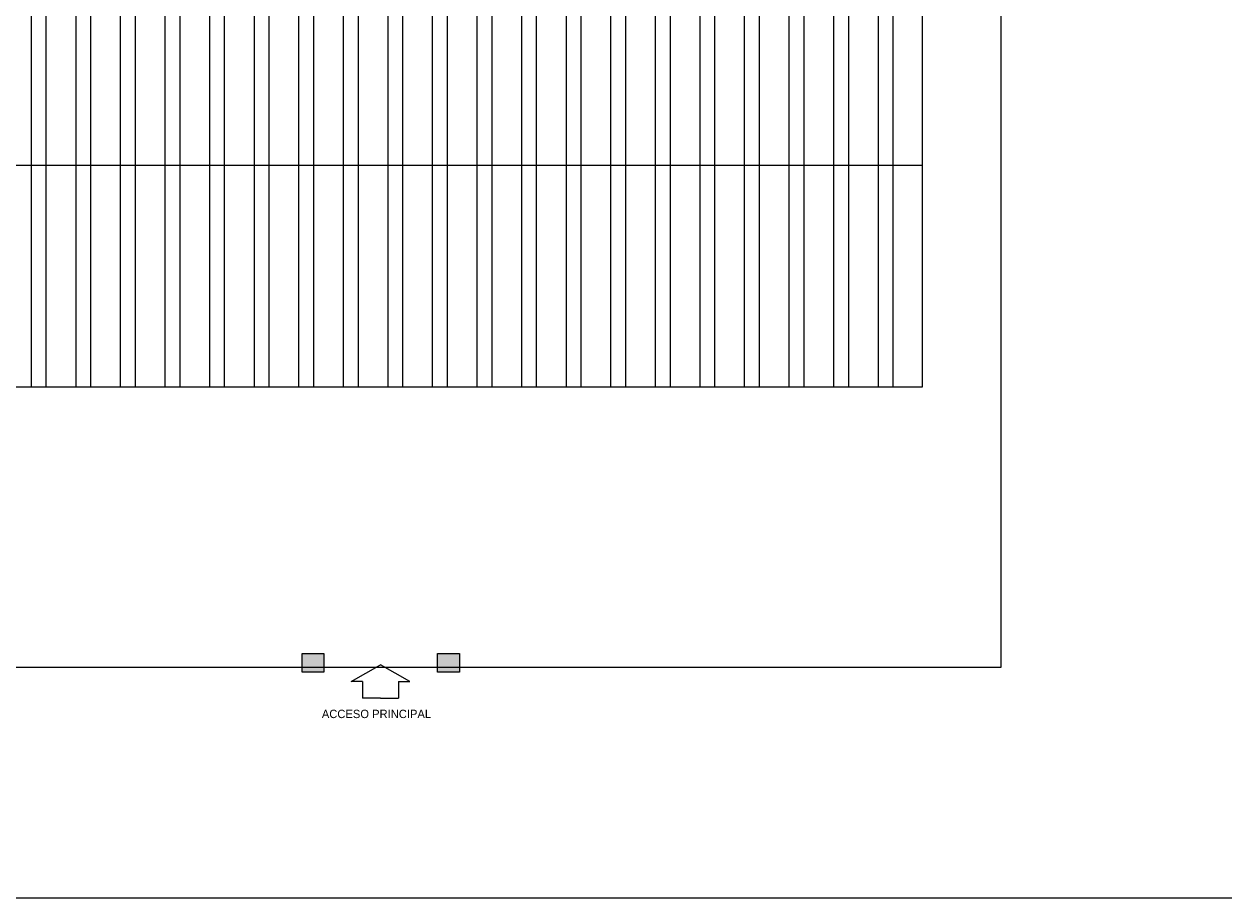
# Model space of a CAD drawing. Header units: millimetres. Extents: x 2041 to 2304, y 426 to 519.
# Tile 19 of 24: x 2141 to 2183, y 426 to 456. Entities that reach past the tile are written whole.
import ezdxf

# ---------------------------------------------------------------- set-up
doc = ezdxf.new("R2010")
doc.units = ezdxf.units.MM
doc.linetypes.add('ACAD_ISO04W100', pattern=[30, 24, -3, 0, -3])
doc.layers.add('Cotas', color=3, linetype='Continuous')
doc.layers.add('PAREDE', color=6, linetype='Continuous')

# ---------------------------------------------------------------- blocks, each defined once
blk = doc.blocks.new('SBPLN501')
for p, q in [((-0.4, 0.7), (0, 0)), ((-0.4, 0.43), (-0.4, 0.7)), ((-0.4, 0.43), (-0.8, 0.43)), ((-0.8, 0), (-0.8, 0.43)), ((-0.8, 0), (-0.8, -0.43)), ((-0.4, -0.7), (0, 0)), ((-0.4, -0.43), (-0.8, -0.43)), ((-0.4, -0.43), (-0.4, -0.7))]:
    blk.add_line(p, q)

msp = doc.modelspace()

# ---------------------------------------------------------------- hatches: boundary and pattern name
at = {"layer": 'PAREDE', "linetype": 'ACAD_ISO04W100'}
h = msp.add_hatch(dxfattribs=at)
h.set_pattern_fill('ANSI32', color=1, scale=0.1622, angle=45)
h.paths.add_polyline_path([(2172.19017, 458.68214), (2090.88156, 458.68214), (2090.88156, 451.00096), (2172.19017, 451.00096)])
h.paths.add_polyline_path([(2172.19017, 451.00096), (2090.88156, 451.00096), (2090.88156, 443.31979), (2172.19017, 443.31979)])
h.paths.add_polyline_path([(2171.30567, 494.85411), (2131.39685, 494.85411), (2131.39685, 486.68094), (2171.30567, 486.68094)])
h.paths.add_polyline_path([(2171.30567, 503.02728), (2131.39685, 503.02728), (2131.39685, 494.85411), (2171.30567, 494.85411)])
h = msp.add_hatch(color=0, dxfattribs=at)
h.dxf.hatch_style = 1
h.paths.add_polyline_path([(2151.44738, 433.81517), (2150.6886, 433.81517), (2150.6886, 433.42174), (2151.44738, 433.42174)])
h.paths.add_polyline_path([(2151.44738, 434.06905), (2150.6886, 434.06905), (2150.6886, 433.81517), (2151.44738, 433.81517)])
h = msp.add_hatch(color=0, dxfattribs=at)
h.dxf.hatch_style = 1
h.paths.add_polyline_path([(2156.14558, 433.81517), (2155.3868, 433.81517), (2155.3868, 433.42174), (2156.14558, 433.42174)])
h.paths.add_polyline_path([(2156.14558, 434.06905), (2155.3868, 434.06905), (2155.3868, 433.81517), (2156.14558, 433.81517)])

# ---------------------------------------------------------------- linework, layer by layer
at = {"layer": 'Cotas', "color": 7}
msp.add_line((2090.88156, 451.00096), (2172.19017, 451.00096), dxfattribs=at)
at = {"layer": 'Cotas', "color": 1, "lineweight": -2}
msp.add_line((2058.90534, 425.59957), (2182.91388, 425.59957), dxfattribs=at)
msp.add_lwpolyline([(2101.7794, 507.02264), (2048.97071, 482.20994), (2048.97071, 447.12128), (2062.25979, 433.59957), (2174.91388, 433.59957), (2174.91388, 507.17556), (2101.7794, 507.02264)], dxfattribs=at)
at = {"layer": 'Cotas', "color": 7}
msp.add_lwpolyline([(2090.88156, 443.31979), (2172.19017, 443.31979), (2172.19017, 458.68214), (2090.88156, 458.68214)], close=True, dxfattribs=at)
at = {"layer": 'Cotas', "linetype": 'ACAD_ISO04W100'}
for points in [[(2150.6886, 434.06905), (2151.44738, 434.06905), (2151.44738, 433.42174), (2150.6886, 433.42174)], [(2155.3868, 434.06905), (2156.14558, 434.06905), (2156.14558, 433.42174), (2155.3868, 433.42174)]]:
    msp.add_lwpolyline(points, close=True, dxfattribs=at)

# ---------------------------------------------------------------- block references
at = {"xscale": -1.447581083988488, "yscale": 1.447581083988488, "zscale": 1.447581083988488, "rotation": 270}
msp.add_blockref('SBPLN501', (2153.408, 433.68394), dxfattribs=at)

# ---------------------------------------------------------------- texts
at = {"insert": (2151.373, 431.82955), "char_height": 0.2895162, "attachment_point": 7}
msp.add_mtext_dynamic_manual_height_columns('\\A1;{\\fZurich Cn BT|b0|i0|c0|p34;\\C2;ACCESO PRINCIPAL}', width=12.8012145, gutter_width=1, heights=[0], dxfattribs=at)

doc.saveas('drawing.dxf')
